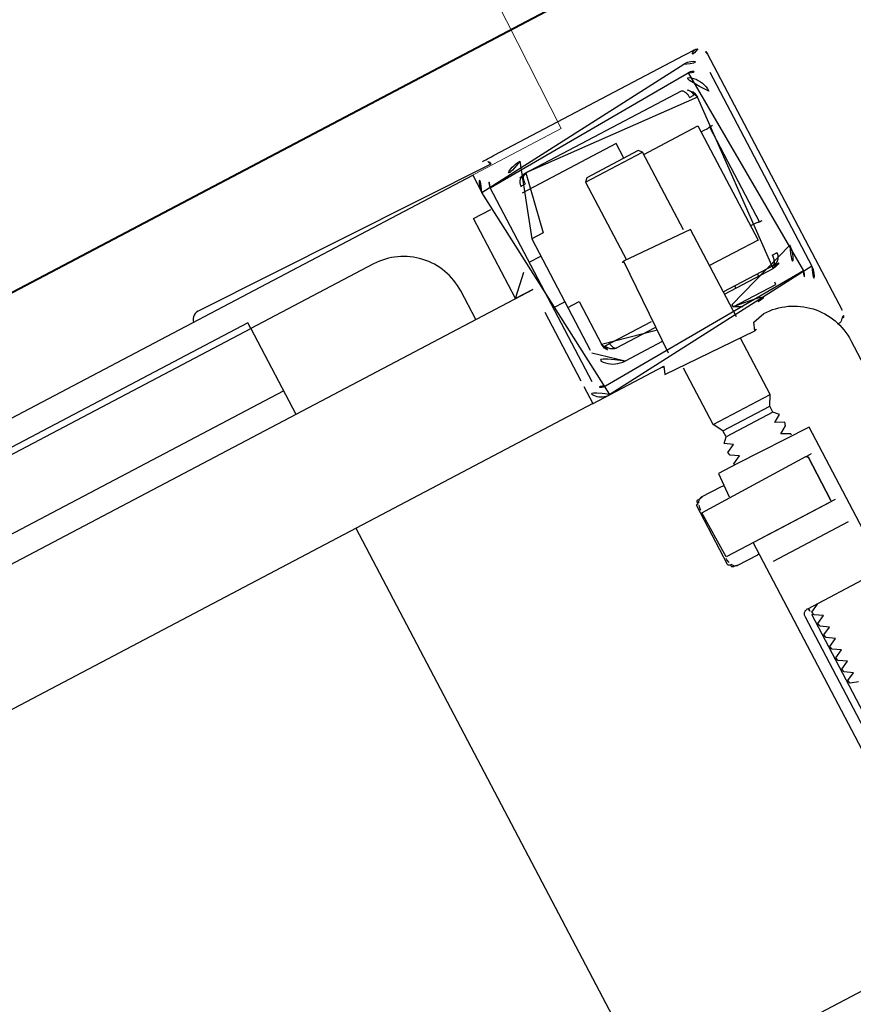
# Model space of a CAD drawing. Header units: metres. Extents: x 7408630 to 7411134, y 5569633 to 5570339.
# Tile 228 of 256: x 7410508.132 to 7410508.261, y 5569912.128 to 5569912.281. Entities that reach past the tile are written whole.
import ezdxf
from ezdxf.enums import TextEntityAlignment as Align

# ---------------------------------------------------------------- set-up
doc = ezdxf.new("R2010")
doc.units = ezdxf.units.M
doc.header["$MEASUREMENT"] = 0
doc.layers.add('0-wypos-sanitarne', color=1, linetype='Continuous')
for name, color, linetype, lineweight in [('OPIS POM NOWE', 140, 'Continuous', 5), ('Opis_pom', 9, 'Continuous', 18), ('Sciany', 2, 'Continuous', 40)]:
    doc.layers.add(name, color=color, linetype=linetype, lineweight=lineweight)
doc.styles.add('ARIAL', font='tahoma.ttf')

# ---------------------------------------------------------------- blocks, each defined once
blk = doc.blocks.new('A$C324a30b8')
at = {"lineweight": 0}
for points in [[(-0.1783207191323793, -0.4783186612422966), (-0.177970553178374, -0.2391586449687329), (-0.1772702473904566, -0.1195763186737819), (-0.1755240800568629, 1.384364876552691e-06)], [(-0.1755240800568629, -1.956768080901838e-15), (0.1755240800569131, -2.033095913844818e-15)]]:
    blk.add_lwpolyline(points, dxfattribs=at)
blk = doc.blocks.new('99400_TOP')
for points in [[(0.1649285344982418, 0.1496802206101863), (-0.1647679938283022, 0.1496802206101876)], [(-0.1719983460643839, 0.1449742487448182), (-0.1719983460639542, 0.080358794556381)], [(-0.1737547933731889, 0.1423589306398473), (-0.1737547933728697, 0.09435893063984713), (-0.1737602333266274, 0.09424418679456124), (-0.1737764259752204, 0.09412954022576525), (-0.1738031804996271, 0.094018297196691), (-0.1738401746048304, 0.0939136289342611), (-0.173885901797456, 0.09381770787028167), (-0.1739382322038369, 0.09373226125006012), (-0.1739955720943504, 0.09365821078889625), (-0.1740591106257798, 0.09359256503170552), (-0.1741284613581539, 0.09353498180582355), (-0.1742028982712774, 0.09348564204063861), (-0.1742816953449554, 0.09344472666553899), (-0.1743641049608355, 0.09341234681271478), (-0.174449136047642, 0.09338813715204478), (-0.1745356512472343, 0.09337153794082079), (-0.1746225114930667, 0.09336198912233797), (-0.1747085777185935, 0.09335893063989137), (-0.185291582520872, 0.09335893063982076)], [(-0.1747997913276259, 0.09435893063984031), (-0.1747997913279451, 0.1423589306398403)], [(-0.1184726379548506, 0.0496799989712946), (-0.1184726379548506, 0.1396802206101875), (0.1115273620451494, 0.1396802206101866), (0.1115273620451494, 0.0496799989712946)], [(-0.1734150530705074, 0.08435893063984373), (-0.1865844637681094, 0.08435893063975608)], [(-0.1719983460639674, 0.08230426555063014), (-0.1716725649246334, 0.08235879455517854), (-0.1681965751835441, 0.08235879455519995), (-0.1680931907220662, 0.08235849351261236), (-0.1679847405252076, 0.08233861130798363), (-0.1678924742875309, 0.08225261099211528), (-0.1677875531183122, 0.08223860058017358), (-0.1676219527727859, 0.08223051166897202), (-0.16752068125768, 0.08222550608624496), (-0.1674083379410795, 0.08220612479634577), (-0.167299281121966, 0.08213562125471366), (-0.1672519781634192, 0.08200465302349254), (-0.1672519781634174, 0.08173873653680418), (-0.1671059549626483, 0.08171851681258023), (-0.1670086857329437, 0.08168468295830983), (-0.1669253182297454, 0.08161940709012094), (-0.166874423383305, 0.08147853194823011), (-0.1668744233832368, 0.0712382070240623), (-0.1669148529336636, 0.07111216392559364), (-0.1670108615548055, 0.07103175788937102), (-0.1672519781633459, 0.07097553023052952), (-0.1672519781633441, 0.07071463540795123), (-0.1672797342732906, 0.07061093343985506), (-0.1673514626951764, 0.07053720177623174), (-0.1674628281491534, 0.07049911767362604), (-0.1676219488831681, 0.07048707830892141), (-0.1677476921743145, 0.07048201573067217), (-0.1678925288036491, 0.07046487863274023), (-0.167968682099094, 0.07038724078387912), (-0.1680692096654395, 0.07035953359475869), (-0.1681968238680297, 0.07035879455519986), (-0.1716710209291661, 0.07035879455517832), (-0.1719983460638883, 0.0704122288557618)], [(-0.1682910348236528, 0.08235362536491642), (-0.1677170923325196, 0.08220830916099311), (-0.1673819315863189, 0.08176020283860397)], [(-0.1672271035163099, 0.08135118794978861), (-0.167142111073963, 0.08081757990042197), (-0.1671264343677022, 0.08055490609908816)], [(-0.1863321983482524, 0.08035893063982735), (-0.1752630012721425, 0.08035893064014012), (-0.1736681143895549, 0.0803589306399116)], [(-0.1863321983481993, 0.07235893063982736), (-0.1855041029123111, 0.07235893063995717), (-0.1856689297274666, 0.07245537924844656), (-0.1856980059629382, 0.07255879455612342)], [(-0.1671264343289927, 0.0721626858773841), (-0.1671421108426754, 0.07190001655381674), (-0.1672271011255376, 0.07136642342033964)], [(-0.1673819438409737, 0.07095738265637), (-0.1677171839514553, 0.07050918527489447), (-0.1682910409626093, 0.07036396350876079)], [(-0.1840985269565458, 0.06388060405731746), (-0.175898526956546, 0.063880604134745)], [(-0.1758985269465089, 0.06281761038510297), (-0.1840985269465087, 0.06281761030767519)], [(-0.1749985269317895, 0.06125876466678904), (-0.1849985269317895, 0.06125876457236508)], [(-0.2009930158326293, 0.05497456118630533), (-0.2009930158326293, 0.009984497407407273)], [(-0.200007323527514, 0.05638163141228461), (-0.1998749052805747, 0.05642196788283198), (-0.1997562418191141, 0.05644779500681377), (-0.1996235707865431, 0.05646514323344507), (-0.1994803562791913, 0.05647064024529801)], [(-0.159998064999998, 0.0466799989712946), (-0.159998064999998, 0.04967999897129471), (0.1600019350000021, 0.04967999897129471), (0.1600019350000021, 0.04667999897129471)], [(-0.159998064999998, 0.03367999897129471), (-0.159998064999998, 0.04567999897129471)], [(-0.1947798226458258, 0.04377924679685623), (-0.185998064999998, 0.04377924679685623)], [(-0.191998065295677, 0.04417999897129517), (-0.191998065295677, 0.04377924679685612)], [(-0.187998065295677, 0.04417999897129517), (-0.187998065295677, 0.04377924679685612)], [(-0.173998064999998, 0.04377924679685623), (-0.167215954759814, 0.04377924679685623)], [(-0.1666362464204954, 0.04267999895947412), (-0.1666618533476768, 0.04283769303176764), (-0.166686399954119, 0.04295136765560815), (-0.1667153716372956, 0.04306035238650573), (-0.1667486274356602, 0.04316407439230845), (-0.1667858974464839, 0.04326165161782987), (-0.1668339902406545, 0.04336661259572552), (-0.1668866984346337, 0.04346135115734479), (-0.1669436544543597, 0.04354517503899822), (-0.1670132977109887, 0.043626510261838), (-0.1670958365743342, 0.04369791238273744), (-0.1671830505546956, 0.04374776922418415), (-0.1672835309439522, 0.0437785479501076), (-0.1671816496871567, 0.04377194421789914), (-0.1670768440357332, 0.04375782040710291), (-0.1669626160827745, 0.04373371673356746), (-0.1668620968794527, 0.04370461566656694), (-0.1667652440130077, 0.04366908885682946), (-0.1666607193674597, 0.04362185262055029), (-0.1665692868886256, 0.04357223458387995), (-0.166461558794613, 0.04350250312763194), (-0.1663604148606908, 0.04342401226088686), (-0.1662663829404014, 0.04333723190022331), (-0.1661799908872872, 0.04324263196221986), (-0.1661018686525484, 0.0431408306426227), (-0.1660328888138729, 0.04303299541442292), (-0.1659734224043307, 0.04291982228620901), (-0.1659237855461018, 0.04280194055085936), (-0.1658842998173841, 0.0426799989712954), (-0.173998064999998, 0.0426799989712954)], [(-0.1849985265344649, 0.01917999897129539), (-0.1944980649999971, 0.01917999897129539), (-0.1944980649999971, 0.03917999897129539), (-0.185998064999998, 0.03917999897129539)], [(-0.1959086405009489, 0.03678511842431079), (-0.196017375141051, 0.03678687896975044), (-0.1961553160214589, 0.03678847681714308), (-0.1963177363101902, 0.0367898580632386), (-0.1964980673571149, 0.03679098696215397)], [(-0.161498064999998, 0.03367999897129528), (-0.1634980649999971, 0.03367999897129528)], [(-0.1849985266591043, 0.03237999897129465), (-0.1849985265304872, 0.01875876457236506), (-0.184498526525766, 0.01825876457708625), (-0.1754985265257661, 0.01825876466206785), (-0.1749985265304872, 0.01875876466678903), (-0.1749985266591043, 0.03237999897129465)], [(0.1600019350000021, 0.02667999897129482), (0.1570019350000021, 0.02967999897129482), (0.1600019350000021, 0.02967999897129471), (-0.159998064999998, 0.02967999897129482), (-0.156998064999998, 0.02967999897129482), (-0.159998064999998, 0.02667999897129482)], [(-0.1569980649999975, 0.02967999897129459), (-0.1569980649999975, 0.01567999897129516), (-0.1599980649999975, 0.01567999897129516)], [(0.1060236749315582, 0.02967999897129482), (0.1060236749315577, 0.02559639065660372), (-0.1184726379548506, 0.02559639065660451)], [(-0.161498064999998, 0.02567999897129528), (-0.1634980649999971, 0.02567999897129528)], [(-0.196498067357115, 0.02016827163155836), (-0.1963177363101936, 0.02016940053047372), (-0.1961553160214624, 0.0201707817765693), (-0.1960173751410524, 0.0201723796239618), (-0.195908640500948, 0.02017414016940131)], [(-0.1749985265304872, 0.01875876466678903), (-0.1849985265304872, 0.01875876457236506)], [(-0.1819980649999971, 0.01825876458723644), (-0.1819980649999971, 0.01567999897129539), (-0.1654980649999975, 0.01567999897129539)], [(-0.1663614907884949, 0.01353433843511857), (-0.1662515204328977, 0.01363718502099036), (-0.1661841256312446, 0.01371171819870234), (-0.1661217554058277, 0.01379075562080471), (-0.1660586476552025, 0.01388358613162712), (-0.1660041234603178, 0.01397812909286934), (-0.1659578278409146, 0.01407364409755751), (-0.1659193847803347, 0.01416941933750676), (-0.1658854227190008, 0.01427527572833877), (-0.1658601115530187, 0.01437987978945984), (-0.1658424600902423, 0.01448532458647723), (-0.1658327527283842, 0.01458521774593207), (-0.1658308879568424, 0.01468825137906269), (-0.1659305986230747, 0.01468001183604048), (-0.1660642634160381, 0.01468002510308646), (-0.1662962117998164, 0.01468015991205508), (-0.1664046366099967, 0.01467983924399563), (-0.1665052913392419, 0.01467956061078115), (-0.1666069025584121, 0.0146831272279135), (-0.1666096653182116, 0.01458310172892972), (-0.16661878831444, 0.01448225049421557), (-0.1666250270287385, 0.0143795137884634), (-0.1666364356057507, 0.01427763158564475), (-0.1666519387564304, 0.01417589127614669), (-0.1666718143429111, 0.01407234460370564), (-0.1666967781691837, 0.01396655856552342), (-0.1667256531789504, 0.01386538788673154), (-0.1667582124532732, 0.01376928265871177), (-0.1668018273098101, 0.01366127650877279), (-0.1668500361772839, 0.01356207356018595), (-0.1669024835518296, 0.01347298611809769), (-0.1669684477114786, 0.01338271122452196), (-0.1670388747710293, 0.01330793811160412), (-0.1671182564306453, 0.01324620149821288), (-0.1672518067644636, 0.01318001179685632), (-0.1947494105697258, 0.01318001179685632), (-0.1949282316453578, 0.01328302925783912), (-0.1950069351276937, 0.01335898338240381), (-0.195073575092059, 0.01344371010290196), (-0.1951289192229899, 0.01353142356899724), (-0.1951800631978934, 0.0136301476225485), (-0.1952207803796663, 0.01372443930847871), (-0.1952574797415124, 0.01382543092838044), (-0.195289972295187, 0.01393256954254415), (-0.1953180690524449, 0.01404530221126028), (-0.1953384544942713, 0.01414569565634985), (-0.1953552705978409, 0.01424880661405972), (-0.1953684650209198, 0.01435419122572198), (-0.1953777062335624, 0.01446163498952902), (-0.195384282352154, 0.01457644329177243), (-0.195385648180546, 0.01468001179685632), (-0.1961660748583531, 0.01466554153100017), (-0.1961615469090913, 0.01456450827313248), (-0.1961500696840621, 0.01445942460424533), (-0.1961299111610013, 0.01435265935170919), (-0.1961042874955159, 0.01425341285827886), (-0.1960687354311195, 0.01414814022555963), (-0.1960296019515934, 0.01405477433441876), (-0.1959786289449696, 0.01395395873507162), (-0.1959242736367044, 0.01386341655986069), (-0.1958606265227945, 0.01377283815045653), (-0.195790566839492, 0.01368730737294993), (-0.1957144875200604, 0.01360725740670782), (-0.1956327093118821, 0.01353300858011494)], [(-0.03304796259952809, 0.00967999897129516), (-0.1599980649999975, 0.00967999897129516), (-0.1599980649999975, 0.01267999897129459)]]:
    blk.add_lwpolyline(points)
for points in [[(-0.1599318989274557, 0.04967999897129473), (-0.1724831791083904, 0.04968022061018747, 0.4055189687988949), (-0.171998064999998, 0.05017999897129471), (-0.171998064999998, 0.05087999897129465, 0.414213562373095), (-0.172498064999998, 0.05137999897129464), (-0.187498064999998, 0.05137999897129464, 0.414213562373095), (-0.187998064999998, 0.05087999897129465), (-0.187998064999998, 0.05017999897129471, 0.4055189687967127), (-0.1875129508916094, 0.04968022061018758), (-0.18999847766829, 0.0496802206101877, -0.414213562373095), (-0.1999984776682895, 0.0596802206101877), (-0.1999984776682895, 0.1396802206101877, -0.2660007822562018), (-0.195061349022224, 0.1483038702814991)], [(-0.1879983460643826, 0.1448272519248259), (-0.1879983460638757, 0.06855893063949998, 0.414213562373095), (-0.1877983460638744, 0.06835893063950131), (-0.1754525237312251, 0.06835893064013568), (-0.1721983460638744, 0.06835893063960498, 0.414213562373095), (-0.1719983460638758, 0.06855893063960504), (-0.171998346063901, 0.072358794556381)], [(-0.17636198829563, 0.1070690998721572), (-0.1751446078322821, 0.1066617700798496, 0.0500551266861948), (-0.1749985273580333, 0.1064002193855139), (-0.1749985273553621, 0.1061173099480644, 0.05005514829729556), (-0.1751446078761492, 0.1058557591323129), (-0.1763619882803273, 0.1054484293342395, 0.7198969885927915), (-0.1763619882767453, 0.1050690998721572), (-0.1751446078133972, 0.1046617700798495, 0.0500551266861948), (-0.1749985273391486, 0.1044002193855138), (-0.1749985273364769, 0.1041173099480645, 0.05005514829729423), (-0.1751446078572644, 0.1038557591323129), (-0.1763619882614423, 0.1034484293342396, 0.7198969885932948), (-0.1763619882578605, 0.1030690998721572), (-0.1751446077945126, 0.1026617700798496, 0.05005512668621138), (-0.1749985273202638, 0.1024002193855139), (-0.1749985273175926, 0.1021173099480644, 0.05005514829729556), (-0.1751446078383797, 0.1018557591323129), (-0.1763619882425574, 0.1014484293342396, 0.7198969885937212), (-0.1763619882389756, 0.101069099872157), (-0.1751446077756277, 0.1006617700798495, 0.05005512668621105), (-0.174998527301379, 0.1004002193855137), (-0.1749985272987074, 0.1001173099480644, 0.05005514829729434), (-0.1751446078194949, 0.09985575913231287), (-0.1763619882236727, 0.09944842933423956, 0.7198969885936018), (-0.1763619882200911, 0.09906909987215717), (-0.1751446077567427, 0.09866177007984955, 0.0500551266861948), (-0.1749985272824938, 0.09840021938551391), (-0.1749985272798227, 0.09811730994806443, 0.05005514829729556), (-0.1751446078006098, 0.09785575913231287), (-0.1763619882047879, 0.09744842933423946, 0.7198969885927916), (-0.1763619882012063, 0.09706909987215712), (-0.1751446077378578, 0.09666177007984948, 0.0500551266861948), (-0.1749985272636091, 0.0964002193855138), (-0.1749985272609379, 0.09611730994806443, 0.05005514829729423), (-0.1751446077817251, 0.09585575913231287), (-0.1763619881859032, 0.09544842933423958, 0.7198969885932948), (-0.1763619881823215, 0.09506909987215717), (-0.1751446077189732, 0.09466177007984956, 0.05005512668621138), (-0.1749985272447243, 0.09440021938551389), (-0.1749985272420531, 0.09411730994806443, 0.05005514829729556), (-0.1751446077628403, 0.09385575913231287), (-0.1763619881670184, 0.0934484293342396, 0.1828356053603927), (-0.1764716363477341, 0.0933589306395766)], [(-0.1856990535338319, 0.08015879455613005), (-0.1856980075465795, 0.07256365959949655), (-0.1856980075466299, 0.08015878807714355), (-0.1856692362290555, 0.08026174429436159), (-0.1855904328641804, 0.08033551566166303), (-0.1769547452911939, 0.08035879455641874), (-0.1672489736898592, 0.0803587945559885, -0.4142135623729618), (-0.1670489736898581, 0.08015879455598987), (-0.1670489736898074, 0.07255879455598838, -0.4142135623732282), (-0.1672489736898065, 0.07235879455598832), (-0.1854289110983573, 0.07235879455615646), (-0.18552502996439, 0.07240119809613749), (-0.185594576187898, 0.07255879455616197)], [(-0.184998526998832, 0.06835893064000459), (-0.1849985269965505, 0.06811730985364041, -0.05005514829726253), (-0.184852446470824, 0.06785575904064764), (-0.1836350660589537, 0.06744842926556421, -0.7198969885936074), (-0.1836350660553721, 0.0670690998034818), (-0.1848524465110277, 0.06666176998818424, -0.050055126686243), (-0.1849985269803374, 0.06640021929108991), (-0.1849985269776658, 0.06611730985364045, -0.05005514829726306), (-0.1848524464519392, 0.06585575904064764), (-0.183635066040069, 0.06544842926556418, -0.7198969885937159), (-0.1836350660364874, 0.06506909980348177), (-0.1848524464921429, 0.06466176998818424, -0.05005512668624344), (-0.1849985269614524, 0.06440021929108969), (-0.1840985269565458, 0.06388060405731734), (-0.1840985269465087, 0.06281761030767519), (-0.1849985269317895, 0.06125876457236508), (-0.1849985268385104, 0.05137999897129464)], [(-0.174998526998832, 0.06835893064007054), (-0.1749985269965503, 0.06811730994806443, 0.05005514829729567), (-0.1751446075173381, 0.06785575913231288), (-0.1763619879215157, 0.06744842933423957, 0.719896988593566), (-0.176361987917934, 0.06706909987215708), (-0.1751446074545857, 0.06666177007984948, 0.05005512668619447), (-0.1749985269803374, 0.06640021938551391), (-0.1749985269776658, 0.06611730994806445, 0.05005514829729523), (-0.1751446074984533, 0.06585575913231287), (-0.176361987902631, 0.06544842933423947, 0.7198969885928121), (-0.1763619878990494, 0.06506909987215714), (-0.1751446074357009, 0.06466177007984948, 0.0500551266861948), (-0.1749985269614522, 0.0644002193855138), (-0.175898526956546, 0.063880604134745), (-0.1758985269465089, 0.06281761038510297), (-0.1749985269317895, 0.06125876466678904), (-0.1749985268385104, 0.05137999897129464)], [(-0.2001062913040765, 0.05634344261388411, 0.09130093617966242), (-0.2005536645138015, 0.05603520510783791, 0.1989090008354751), (-0.2009930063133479, 0.05497456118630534)], [(-0.1994446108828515, 0.05639836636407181, 0.1708347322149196), (-0.2001062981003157, 0.05634345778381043)], [(-0.1862480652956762, 0.04656102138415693, 0.1190956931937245), (-0.1899980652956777, 0.04764342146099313, 0.1190956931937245), (-0.1937480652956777, 0.04656102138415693)], [(-0.185998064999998, 0.04817999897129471), (-0.185998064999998, 0.03287999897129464, 0.414213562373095), (-0.185498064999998, 0.03237999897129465), (-0.174498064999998, 0.03237999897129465, 0.414213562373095), (-0.173998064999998, 0.03287999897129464), (-0.173998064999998, 0.0481799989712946)], [(-0.1984980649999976, 0.04217999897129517, -0.414213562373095), (-0.1944980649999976, 0.04617999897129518), (-0.186248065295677, 0.04617999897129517), (-0.186248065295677, 0.04656102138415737), (-0.193748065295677, 0.04656102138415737), (-0.193748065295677, 0.04617999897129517)], [(-0.173998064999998, 0.04617999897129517), (-0.1674980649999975, 0.04617999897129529, -0.414213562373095), (-0.1634980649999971, 0.04217999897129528), (-0.1635294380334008, 0.0426799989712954)], [(-0.185998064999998, 0.04417999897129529), (-0.1944980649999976, 0.04417999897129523, 0.414213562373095), (-0.1964980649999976, 0.04217999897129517), (-0.1964980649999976, 0.01517999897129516, 0.414213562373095), (-0.1944980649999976, 0.01317999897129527), (-0.1674980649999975, 0.01317999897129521, 0.414213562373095), (-0.1654980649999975, 0.01517999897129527), (-0.1654980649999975, 0.02267999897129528), (-0.1634980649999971, 0.02267999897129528), (-0.1634980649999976, 0.04217999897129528)], [(-0.1634980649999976, 0.03467999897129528), (-0.1654980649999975, 0.03467999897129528), (-0.1654980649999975, 0.04217999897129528, 0.414213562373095), (-0.1674980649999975, 0.04417999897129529), (-0.173998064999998, 0.04417999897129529)], [(-0.1944980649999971, 0.02024689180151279), (-0.1951502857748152, 0.02024387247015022), (-0.1954206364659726, 0.02024196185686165), (-0.1955995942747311, 0.02023936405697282), (-0.1956660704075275, 0.02023638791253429, 0.1164652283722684), (-0.1958896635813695, 0.02018362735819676), (-0.1960062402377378, 0.02012534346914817), (-0.1960062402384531, 0.03683391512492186), (-0.1958896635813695, 0.03677563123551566, 0.1164652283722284), (-0.1956660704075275, 0.03672287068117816), (-0.1954206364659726, 0.03671729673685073), (-0.1951502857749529, 0.03671538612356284), (-0.1944980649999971, 0.03671236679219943)], [(-0.14999847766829, 0.02967999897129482), (-0.14999847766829, 0.02468022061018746, 0.414213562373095), (-0.13999847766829, 0.01468022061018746), (-0.1184726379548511, 0.01468022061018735), (-0.1184726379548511, 0.02967999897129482)], [(-0.1674980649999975, 0.01117999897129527, 0.414213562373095), (-0.1634980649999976, 0.01517999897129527), (-0.1634980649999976, 0.02267999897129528)], [(-0.1984980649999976, 0.01517999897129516, 0.414213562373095), (-0.1944980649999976, 0.01117999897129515)], [(-0.2009930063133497, 0.009984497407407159, 0.198909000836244), (-0.2005536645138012, 0.008923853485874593, 0.09130093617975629), (-0.2001062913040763, 0.008615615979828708)], [(-0.1623653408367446, 0.008486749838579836), (-0.1624946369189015, 0.008488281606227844), (-0.1626871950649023, 0.008489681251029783), (-0.162935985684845, 0.008490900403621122), (-0.1632325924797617, 0.008491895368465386), (-0.1635663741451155, 0.008492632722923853), (-0.1639258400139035, 0.008493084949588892), (-0.1642751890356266, 0.008493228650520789), (-0.1977092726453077, 0.008493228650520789), (-0.1984089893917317, 0.00849266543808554), (-0.1990272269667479, 0.008491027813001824), (-0.19948215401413, 0.008488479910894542), (-0.1996076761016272, 0.008492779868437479), (-0.1997278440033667, 0.00850655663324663), (-0.1998370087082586, 0.008527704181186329), (-0.2000326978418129, 0.00858609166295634, 0.5170328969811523), (-0.1986974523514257, 0.009524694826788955)], [(-0.1632983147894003, 0.009478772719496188, 0.4125364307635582), (-0.1622983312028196, 0.008484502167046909), (-0.1125041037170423, 0.008484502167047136), (-0.1122130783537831, 0.008513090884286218), (-0.1119331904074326, 0.008597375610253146), (-0.1116750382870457, 0.00873451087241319), (-0.1114482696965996, 0.00891896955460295), (-0.1112617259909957, 0.009144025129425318), (-0.1111222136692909, 0.009400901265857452), (-0.1110353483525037, 0.00967999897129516)]]:
    blk.add_lwpolyline(points, format="xyb")
for points in [[(-0.199998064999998, 0.01267999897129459), (-0.199998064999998, 0.0466799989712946, -0.414213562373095), (-0.196998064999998, 0.0496799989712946), (-0.162998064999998, 0.0496799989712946, -0.414213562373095), (-0.159998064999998, 0.0466799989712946), (-0.159998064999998, 0.01267999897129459, -0.414213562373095), (-0.162998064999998, 0.00967999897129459), (-0.196998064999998, 0.00967999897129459, -0.414213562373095)], [(-0.161498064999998, 0.0466799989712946), (-0.161498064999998, 0.01267999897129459, -0.414213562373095), (-0.162998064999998, 0.01117999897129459), (-0.196998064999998, 0.01117999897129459, -0.414213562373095), (-0.198498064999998, 0.01267999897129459), (-0.198498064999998, 0.0466799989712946, -0.414213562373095), (-0.196998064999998, 0.0481799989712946), (-0.162998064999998, 0.0481799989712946, -0.414213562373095)]]:
    blk.add_lwpolyline(points, format="xyb", close=True)
for points in [[(-0.1946662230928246, 0.04377924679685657), (-0.1946642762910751, 0.0437792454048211), (-0.1946634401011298, 0.04377924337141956), (-0.1946626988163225, 0.04377924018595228), (-0.1946620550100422, 0.04377923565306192), (-0.1946615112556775, 0.04377922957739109), (-0.1946610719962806, 0.04377922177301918), (-0.1946607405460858, 0.04377921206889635), (-0.1946605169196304, 0.04377920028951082), (-0.1946604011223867, 0.04377918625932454), (-0.1946606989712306, 0.04377912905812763), (-0.1946610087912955, 0.04377910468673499), (-0.1946614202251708, 0.043779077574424), (-0.1946619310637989, 0.0437790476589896), (-0.1946625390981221, 0.04377901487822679), (-0.1946632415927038, 0.04377897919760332), (-0.1946649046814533, 0.04377889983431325), (-0.1946668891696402, 0.04377881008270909), (-0.1946691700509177, 0.04377871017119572), (-0.1946716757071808, 0.04377860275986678), (-0.1946743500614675, 0.04377848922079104), (-0.1946771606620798, 0.04377836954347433), (-0.1946800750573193, 0.0437782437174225), (-0.1946921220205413, 0.04377767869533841), (-0.1946980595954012, 0.04377734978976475), (-0.1947039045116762, 0.04377696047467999), (-0.1947067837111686, 0.04377673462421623), (-0.1947095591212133, 0.04377648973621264), (-0.1947121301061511, 0.04377623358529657), (-0.1947145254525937, 0.04377596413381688), (-0.1947167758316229, 0.04377567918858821), (-0.1947189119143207, 0.04377537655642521), (-0.1947229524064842, 0.04377471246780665), (-0.1947247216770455, 0.04377439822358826), (-0.1947263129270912, 0.04377410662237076), (-0.1947294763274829, 0.04377348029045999), (-0.1947313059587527, 0.04377309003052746), (-0.194732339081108, 0.0437728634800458), (-0.1947334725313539, 0.04377261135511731), (-0.1947347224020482, 0.04377233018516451), (-0.1947361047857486, 0.04377201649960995), (-0.1947376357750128, 0.04377166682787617), (-0.1947393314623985, 0.04377127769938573), (-0.1947412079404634, 0.04377084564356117), (-0.1947432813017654, 0.04377036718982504), (-0.1947455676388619, 0.04376983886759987), (-0.1947480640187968, 0.04376926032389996), (-0.1947506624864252, 0.0437686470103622), (-0.1947533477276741, 0.04376799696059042), (-0.1947561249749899, 0.0437673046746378), (-0.1947589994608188, 0.04376656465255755), (-0.1947619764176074, 0.04376577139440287), (-0.1947650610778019, 0.04376491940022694), (-0.1947682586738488, 0.04376400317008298), (-0.1947715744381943, 0.04376301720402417), (-0.194778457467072, 0.0437608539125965), (-0.194785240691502, 0.04375856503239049), (-0.194791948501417, 0.04375614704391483), (-0.1947986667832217, 0.0437535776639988), (-0.1948054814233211, 0.04375083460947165), (-0.1948124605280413, 0.04374790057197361), (-0.1948194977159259, 0.04374480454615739), (-0.1948265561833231, 0.04374155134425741), (-0.1948336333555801, 0.04373813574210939), (-0.194840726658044, 0.04373455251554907), (-0.194847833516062, 0.04373079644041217), (-0.1948549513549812, 0.04372686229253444), (-0.1948620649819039, 0.04372275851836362), (-0.1948691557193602, 0.04371850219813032), (-0.1948762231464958, 0.04371409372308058), (-0.1948832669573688, 0.04370953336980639), (-0.1948902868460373, 0.04370482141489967), (-0.1948972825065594, 0.04369995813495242), (-0.1949042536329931, 0.04369494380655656), (-0.1949111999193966, 0.04368977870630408), (-0.1949181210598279, 0.04368446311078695), (-0.1949250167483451, 0.0436789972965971), (-0.1949318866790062, 0.04367338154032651), (-0.1949387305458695, 0.04366761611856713), (-0.1949455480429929, 0.04366170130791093), (-0.1949523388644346, 0.04365563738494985), (-0.1949591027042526, 0.04364942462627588), (-0.194965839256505, 0.04364306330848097), (-0.1949725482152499, 0.04363655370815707), (-0.1949792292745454, 0.04362989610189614), (-0.1949858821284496, 0.04362309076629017), (-0.1949925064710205, 0.04361613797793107), (-0.1949991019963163, 0.04360903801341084), (-0.195005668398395, 0.04360179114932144), (-0.1950122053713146, 0.04359439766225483), (-0.1950187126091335, 0.04358685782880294), (-0.1950251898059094, 0.04357917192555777), (-0.1950316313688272, 0.04357134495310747), (-0.195038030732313, 0.04356338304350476), (-0.1950443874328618, 0.04355528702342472), (-0.195050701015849, 0.0435470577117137), (-0.1950569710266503, 0.04353869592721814), (-0.1950631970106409, 0.04353020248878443), (-0.1950693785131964, 0.04352157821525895), (-0.1950755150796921, 0.04351282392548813), (-0.1950816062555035, 0.04350394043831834), (-0.195087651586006, 0.04349492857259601), (-0.1950936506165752, 0.04348578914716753), (-0.1950996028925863, 0.04347652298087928), (-0.1951055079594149, 0.04346713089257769), (-0.1951113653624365, 0.04345761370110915), (-0.1951171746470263, 0.04344797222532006), (-0.1951229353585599, 0.04343820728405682), (-0.1951286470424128, 0.04342831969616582), (-0.1951343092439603, 0.04341831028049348), (-0.1951399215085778, 0.04340817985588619), (-0.195145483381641, 0.04339792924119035), (-0.195150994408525, 0.04338755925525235), (-0.1951564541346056, 0.04337707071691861), (-0.1951618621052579, 0.04336646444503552), (-0.1951672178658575, 0.04335574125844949), (-0.1951725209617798, 0.0433449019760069), (-0.1951777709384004, 0.04333394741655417), (-0.1951829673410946, 0.04332287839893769), (-0.1951881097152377, 0.04331169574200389), (-0.1951931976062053, 0.04330040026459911), (-0.1951982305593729, 0.0432889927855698), (-0.1952032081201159, 0.04327747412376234), (-0.1952081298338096, 0.04326584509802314), (-0.1952129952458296, 0.04325410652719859), (-0.1952178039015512, 0.0432422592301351), (-0.1952225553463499, 0.04323030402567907), (-0.1952272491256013, 0.0432182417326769), (-0.1952318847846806, 0.04320607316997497), (-0.1952364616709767, 0.04319379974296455), (-0.19524096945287, 0.04318145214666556), (-0.1952454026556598, 0.04316904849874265), (-0.1952497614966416, 0.04315659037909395), (-0.1952582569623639, 0.04313151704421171), (-0.1952664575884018, 0.04310624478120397), (-0.1952743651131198, 0.04308078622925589), (-0.1952819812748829, 0.04305515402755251), (-0.1952893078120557, 0.043029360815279), (-0.195296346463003, 0.04300341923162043), (-0.1953030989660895, 0.04297734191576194), (-0.1953095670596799, 0.04295114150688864), (-0.195315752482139, 0.04292483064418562), (-0.1953216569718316, 0.04289842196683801), (-0.1953272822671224, 0.04287192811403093), (-0.195332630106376, 0.04284536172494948), (-0.1953377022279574, 0.04281873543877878), (-0.1953425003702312, 0.04279206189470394), (-0.1953470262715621, 0.04276535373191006), (-0.1953512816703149, 0.04273862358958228), (-0.1953552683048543, 0.04271188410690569), (-0.1953589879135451, 0.04268514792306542), (-0.1953624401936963, 0.04265842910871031), (-0.1953655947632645, 0.04263175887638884), (-0.1953684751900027, 0.04260512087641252), (-0.195371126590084, 0.0425784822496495), (-0.195372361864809, 0.0425652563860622), (-0.1953729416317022, 0.04255876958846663), (-0.1953734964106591, 0.04255237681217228), (-0.1953740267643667, 0.04254608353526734), (-0.1953745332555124, 0.04253989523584), (-0.1953750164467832, 0.04253381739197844), (-0.1953754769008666, 0.04252785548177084), (-0.1953759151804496, 0.04252201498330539), (-0.1953763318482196, 0.04251630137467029), (-0.1953767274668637, 0.0425107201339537), (-0.1953771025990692, 0.04250527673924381), (-0.1953774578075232, 0.04249997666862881), (-0.1953777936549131, 0.0424948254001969), (-0.195378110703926, 0.04248982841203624), (-0.1953784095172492, 0.04248499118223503), (-0.1953786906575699, 0.04248031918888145), (-0.1953789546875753, 0.04247581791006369), (-0.1953792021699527, 0.04247149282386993), (-0.1953794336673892, 0.04246734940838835), (-0.1953796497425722, 0.04246339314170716), (-0.1953798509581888, 0.0424596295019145), (-0.1953800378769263, 0.0424560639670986), (-0.1953802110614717, 0.04245270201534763), (-0.1953803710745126, 0.04244954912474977), (-0.1953805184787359, 0.0424466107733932), (-0.195380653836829, 0.04244389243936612), (-0.1953807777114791, 0.04244139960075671), (-0.1953808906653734, 0.04243913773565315), (-0.1953809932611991, 0.04243711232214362), (-0.1953811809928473, 0.04243357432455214), (-0.1953813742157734, 0.04243019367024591), (-0.1953815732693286, 0.04242692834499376), (-0.1953817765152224, 0.04242377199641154), (-0.1953819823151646, 0.04242071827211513), (-0.1953823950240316, 0.04241489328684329), (-0.1953827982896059, 0.0424094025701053), (-0.1953831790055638, 0.04240419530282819), (-0.1953835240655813, 0.04239922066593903), (-0.1953838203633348, 0.04239442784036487), (-0.1953840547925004, 0.04238976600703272), (-0.1953842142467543, 0.04238518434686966), (-0.1953842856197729, 0.04238063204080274), (-0.1953842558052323, 0.04237605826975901), (-0.1953841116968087, 0.04237141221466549), (-0.1953838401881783, 0.04236664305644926), (-0.1953834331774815, 0.04236175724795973), (-0.1953829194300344, 0.04235705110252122), (-0.1953823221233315, 0.04235255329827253), (-0.1953816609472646, 0.0423482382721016), (-0.1953809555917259, 0.04234408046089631), (-0.1953802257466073, 0.04234005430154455), (-0.1953794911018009, 0.04233613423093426), (-0.1953780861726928, 0.04232851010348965), (-0.1953768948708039, 0.04232097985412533), (-0.1953764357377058, 0.04231720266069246), (-0.1953761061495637, 0.04231342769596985), (-0.1953759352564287, 0.04230966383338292), (-0.1953759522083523, 0.04230591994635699), (-0.195376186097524, 0.04230220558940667), (-0.1953766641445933, 0.04229854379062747), (-0.1953774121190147, 0.04229495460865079), (-0.1953784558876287, 0.04229145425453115), (-0.1953798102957, 0.0422880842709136), (-0.1953806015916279, 0.04228646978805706), (-0.1953814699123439, 0.04228490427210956), (-0.1953824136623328, 0.04228339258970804), (-0.1953834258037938, 0.04228194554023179), (-0.195384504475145, 0.04228056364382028), (-0.1953856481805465, 0.04227924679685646), (-0.1953874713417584, 0.04227740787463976), (-0.1953894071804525, 0.0422757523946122), (-0.1953914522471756, 0.04227428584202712), (-0.1953936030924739, 0.04227301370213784), (-0.1953958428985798, 0.04227194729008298), (-0.1953981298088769, 0.04227110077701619), (-0.1954004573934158, 0.04227046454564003), (-0.195402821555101, 0.04227002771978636), (-0.1954076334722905, 0.04226970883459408), (-0.1954124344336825, 0.04227004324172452), (-0.1954171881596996, 0.04227090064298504), (-0.195421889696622, 0.0422721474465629), (-0.1954311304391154, 0.04227528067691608), (-0.1954406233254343, 0.04227862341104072), (-0.1954457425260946, 0.04228020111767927), (-0.195451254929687, 0.04228162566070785), (-0.1954572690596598, 0.04228282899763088), (-0.1954604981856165, 0.04228332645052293), (-0.1954638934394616, 0.04228374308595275), (-0.1954711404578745, 0.04228429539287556), (-0.1954785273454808, 0.04228444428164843), (-0.1954860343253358, 0.04228425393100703), (-0.1954937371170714, 0.04228379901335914), (-0.1955017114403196, 0.0422831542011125), (-0.1955100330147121, 0.04228239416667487), (-0.1955187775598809, 0.04228159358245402), (-0.1955280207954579, 0.04228082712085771), (-0.1955378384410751, 0.04228016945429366), (-0.1955482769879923, 0.04227969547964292), (-0.1955587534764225, 0.04227944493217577), (-0.1955691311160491, 0.04227935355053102), (-0.1955795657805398, 0.04227933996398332), (-0.195590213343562, 0.04227932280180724), (-0.1956120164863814, 0.04227918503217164), (-0.1956335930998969, 0.04227910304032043), (-0.1956548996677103, 0.0422790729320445), (-0.1956759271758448, 0.04227908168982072), (-0.1956966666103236, 0.04227911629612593), (-0.1957372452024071, 0.04227921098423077), (-0.1957570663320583, 0.0422792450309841), (-0.195776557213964, 0.04227925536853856), (-0.1959476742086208, 0.04227932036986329), (-0.1959622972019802, 0.04227932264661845), (-0.1959764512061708, 0.0422793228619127), (-0.1959901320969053, 0.0422793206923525), (-0.1960033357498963, 0.04227931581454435), (-0.1960160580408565, 0.04227930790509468), (-0.1960282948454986, 0.04227929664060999), (-0.1960400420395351, 0.04227928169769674), (-0.1960512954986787, 0.04227926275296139), (-0.1960620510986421, 0.04227923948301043), (-0.1960722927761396, 0.04227929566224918), (-0.196081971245, 0.04227974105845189), (-0.1960910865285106, 0.04228052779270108), (-0.1960996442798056, 0.04228156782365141), (-0.1961076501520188, 0.04228277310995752), (-0.1961151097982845, 0.04228405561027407), (-0.1961284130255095, 0.04228650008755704), (-0.196134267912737, 0.04228748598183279), (-0.1961395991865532, 0.04228819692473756), (-0.1961444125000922, 0.04228854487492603), (-0.1961487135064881, 0.04228844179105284), (-0.1961506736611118, 0.0422881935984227), (-0.1961525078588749, 0.04228779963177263), (-0.1961542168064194, 0.04228724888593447), (-0.1961558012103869, 0.04228653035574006), (-0.1961572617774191, 0.04228563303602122), (-0.1961585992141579, 0.04228454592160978), (-0.196159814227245, 0.04228325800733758), (-0.1961609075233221, 0.04228175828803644), (-0.196161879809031, 0.04228003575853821), (-0.1961627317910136, 0.04227807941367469), (-0.1961634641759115, 0.04227587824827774), (-0.1961640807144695, 0.04227348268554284), (-0.1961645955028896, 0.04227128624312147), (-0.1961648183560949, 0.04227041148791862), (-0.1961650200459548, 0.04226976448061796), (-0.1961652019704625, 0.04226940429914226), (-0.1961653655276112, 0.04226939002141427), (-0.1961655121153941, 0.04226978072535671), (-0.1961656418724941, 0.04227062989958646), (-0.1961657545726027, 0.04227198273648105), (-0.1961658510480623, 0.04227388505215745), (-0.1961659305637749, 0.04227631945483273), (-0.196165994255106, 0.04227924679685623), (-0.1961660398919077, 0.0422823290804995), (-0.196166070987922, 0.0422857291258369), (-0.1961660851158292, 0.04228939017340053), (-0.1961660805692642, 0.04229325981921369), (-0.1961660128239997, 0.04230136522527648), (-0.1961658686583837, 0.04230972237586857), (-0.1961656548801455, 0.04231814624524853), (-0.1961653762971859, 0.04232668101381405), (-0.1961650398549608, 0.04233537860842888), (-0.1961648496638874, 0.04233986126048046), (-0.1961646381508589, 0.0423445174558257), (-0.1961643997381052, 0.0423494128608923), (-0.1961641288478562, 0.04235461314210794), (-0.1961638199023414, 0.04236018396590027), (-0.1961636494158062, 0.04236312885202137), (-0.1961634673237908, 0.04236619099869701), (-0.1961626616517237, 0.04237918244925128), (-0.1961622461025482, 0.0423856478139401), (-0.1961617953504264, 0.04239224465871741), (-0.1961612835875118, 0.04239914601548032), (-0.196160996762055, 0.04240276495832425), (-0.1961606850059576, 0.042406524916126), (-0.1961603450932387, 0.04241044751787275), (-0.1961599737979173, 0.04241455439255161), (-0.1961595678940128, 0.04241886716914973), (-0.1961591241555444, 0.04242340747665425), (-0.1961586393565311, 0.04242819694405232), (-0.1961581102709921, 0.04243325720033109), (-0.1961575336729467, 0.04243860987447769), (-0.1961569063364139, 0.04244427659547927), (-0.1961562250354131, 0.04245027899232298), (-0.1961558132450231, 0.04245386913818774), (-0.196155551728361, 0.04245613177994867), (-0.1961552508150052, 0.04245870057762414), (-0.196154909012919, 0.04246156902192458), (-0.1961545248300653, 0.04246473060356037), (-0.1961540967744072, 0.04246817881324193), (-0.1961536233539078, 0.04247190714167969), (-0.1961531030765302, 0.04247590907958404), (-0.1961525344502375, 0.04248017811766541), (-0.1961519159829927, 0.0424847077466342), (-0.1961512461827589, 0.04248949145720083), (-0.1961505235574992, 0.04249452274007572), (-0.1961497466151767, 0.04249979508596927), (-0.1961489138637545, 0.0425053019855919), (-0.1961480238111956, 0.042511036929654), (-0.196147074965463, 0.04251699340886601), (-0.19614606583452, 0.04252316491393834), (-0.1961449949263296, 0.04252954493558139), (-0.1961438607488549, 0.04253612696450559), (-0.1961426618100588, 0.04254290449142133), (-0.1961413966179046, 0.04254987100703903), (-0.1961400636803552, 0.04255702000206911), (-0.1961386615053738, 0.04256434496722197), (-0.1961371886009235, 0.04257183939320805), (-0.1961356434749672, 0.04257949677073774), (-0.1961340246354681, 0.04258731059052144), (-0.1961323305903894, 0.0425952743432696), (-0.1961305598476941, 0.04260338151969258), (-0.1961287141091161, 0.04261161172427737), (-0.1961248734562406, 0.04262808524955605), (-0.196120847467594, 0.04264451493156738), (-0.1961166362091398, 0.04266089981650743), (-0.1961122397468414, 0.04267723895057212), (-0.1961076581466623, 0.04269353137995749), (-0.1961028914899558, 0.04270977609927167), (-0.1960979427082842, 0.04272596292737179), (-0.1960928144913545, 0.04274208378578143), (-0.1960875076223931, 0.04275813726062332), (-0.1960820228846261, 0.04277412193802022), (-0.1960763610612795, 0.04279003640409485), (-0.1960705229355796, 0.04280587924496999), (-0.1960645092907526, 0.04282164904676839), (-0.1960583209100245, 0.04283734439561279), (-0.1960519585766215, 0.04285296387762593), (-0.1960454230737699, 0.04286850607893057), (-0.1960387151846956, 0.04288396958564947), (-0.196031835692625, 0.04289935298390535), (-0.1960247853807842, 0.04291465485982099), (-0.1960175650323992, 0.04292987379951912), (-0.1960101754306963, 0.0429450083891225), (-0.1960026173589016, 0.04296005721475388), (-0.1959948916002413, 0.04297501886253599), (-0.1959869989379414, 0.04298989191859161), (-0.1959789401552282, 0.04300467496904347), (-0.1959707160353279, 0.04301936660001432), (-0.1959623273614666, 0.04303396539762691), (-0.1959537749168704, 0.04304846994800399), (-0.1959450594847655, 0.04306287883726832), (-0.195936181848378, 0.04307719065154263), (-0.1959271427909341, 0.04309140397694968), (-0.19591794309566, 0.04310551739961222), (-0.1959085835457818, 0.043119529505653), (-0.1958990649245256, 0.04313343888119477), (-0.1958893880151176, 0.04314724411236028), (-0.195879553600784, 0.04316094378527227), (-0.195869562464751, 0.0431745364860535), (-0.1958594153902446, 0.0431880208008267), (-0.195849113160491, 0.04320139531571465), (-0.1958386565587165, 0.04321465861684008), (-0.195828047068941, 0.04322780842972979), (-0.1958172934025, 0.04324083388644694), (-0.1958063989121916, 0.04325373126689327), (-0.195795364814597, 0.04326649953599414), (-0.1957841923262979, 0.04327913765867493), (-0.1957728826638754, 0.04329164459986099), (-0.1957614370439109, 0.04330401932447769), (-0.1957498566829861, 0.04331626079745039), (-0.1957381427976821, 0.04332836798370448), (-0.1957262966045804, 0.04334033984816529), (-0.1957143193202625, 0.04335217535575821), (-0.1957022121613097, 0.0433638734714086), (-0.1956899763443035, 0.04337543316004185), (-0.1956776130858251, 0.04338685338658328), (-0.1956651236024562, 0.04339813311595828), (-0.1956525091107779, 0.04340927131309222), (-0.1956397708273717, 0.04342026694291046), (-0.1956269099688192, 0.04343111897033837), (-0.1956139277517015, 0.04344182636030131), (-0.1956008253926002, 0.04345238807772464), (-0.1955876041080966, 0.04346280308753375), (-0.1955742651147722, 0.04347307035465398), (-0.1955608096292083, 0.04348318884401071), (-0.1955472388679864, 0.04349315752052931), (-0.1955335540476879, 0.04350297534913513), (-0.1955197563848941, 0.04351264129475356), (-0.1955058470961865, 0.04352215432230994), (-0.1954918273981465, 0.04353151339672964), (-0.1954776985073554, 0.04354071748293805), (-0.1954634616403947, 0.04354976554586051), (-0.1954491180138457, 0.0435586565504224), (-0.19543466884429, 0.04356738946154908), (-0.1954201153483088, 0.04357596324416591), (-0.1954054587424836, 0.04358437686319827), (-0.195390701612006, 0.04359262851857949), (-0.1953758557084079, 0.04360071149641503), (-0.1953609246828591, 0.04360862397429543), (-0.1953459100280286, 0.04361636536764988), (-0.1953308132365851, 0.04362393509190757), (-0.1953156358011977, 0.04363133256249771), (-0.1953003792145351, 0.04363855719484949), (-0.1952850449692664, 0.04364560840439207), (-0.1952696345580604, 0.04365248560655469), (-0.195254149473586, 0.04365918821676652), (-0.1952385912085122, 0.04366571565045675), (-0.1952229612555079, 0.04367206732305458), (-0.1952072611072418, 0.04367824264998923), (-0.1951914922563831, 0.04368424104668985), (-0.1951756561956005, 0.04369006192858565), (-0.1951597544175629, 0.04369570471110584), (-0.1951437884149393, 0.04370116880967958), (-0.1951277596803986, 0.04370645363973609), (-0.1951116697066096, 0.04371155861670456), (-0.1950955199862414, 0.04371648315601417), (-0.1950793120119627, 0.04372122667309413), (-0.1950630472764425, 0.04372578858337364), (-0.1950467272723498, 0.04373016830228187), (-0.1950303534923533, 0.04373436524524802), (-0.1950139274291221, 0.04373837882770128), (-0.1949974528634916, 0.0437422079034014), (-0.1949809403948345, 0.04374584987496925), (-0.1949643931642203, 0.04374930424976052), (-0.1949478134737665, 0.04375257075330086), (-0.1949312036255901, 0.04375564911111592), (-0.1949145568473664, 0.04375854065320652), (-0.1949059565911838, 0.04375996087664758), (-0.1948969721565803, 0.04376139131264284), (-0.19488760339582, 0.04376282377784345), (-0.1948778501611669, 0.04376425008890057), (-0.1948677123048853, 0.04376566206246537), (-0.1948571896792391, 0.04376705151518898), (-0.1948462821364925, 0.0437684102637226), (-0.1948349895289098, 0.04376973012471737), (-0.1948233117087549, 0.04377100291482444), (-0.1948112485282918, 0.04377222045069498), (-0.194798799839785, 0.04377337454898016), (-0.1947924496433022, 0.04377392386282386), (-0.1947863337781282, 0.0437744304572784), (-0.1947805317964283, 0.04377488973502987), (-0.1947750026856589, 0.04377530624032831), (-0.1947697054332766, 0.0437756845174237), (-0.1947645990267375, 0.04377602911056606), (-0.194754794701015, 0.04377663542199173), (-0.1947452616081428, 0.04377716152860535), (-0.1947405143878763, 0.04377740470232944), (-0.1947360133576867, 0.04377762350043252), (-0.194731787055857, 0.04377781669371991), (-0.1947277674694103, 0.04377798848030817), (-0.1947123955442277, 0.04377854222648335), (-0.194704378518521, 0.04377876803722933), (-0.1946959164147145, 0.04377895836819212), (-0.194693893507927, 0.0437789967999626), (-0.1946919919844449, 0.04377903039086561), (-0.1946902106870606, 0.04377905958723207), (-0.1946885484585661, 0.04377908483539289), (-0.1946855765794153, 0.0437791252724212), (-0.1946829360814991, 0.04377915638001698), (-0.1946779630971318, 0.04377920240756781), (-0.194675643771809, 0.04377921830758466), (-0.1946734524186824, 0.04377923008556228), (-0.194671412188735, 0.04377923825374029), (-0.1946695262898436, 0.04377924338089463), (-0.1946677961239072, 0.04377924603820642)], [(-0.1184726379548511, 0.01368022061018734), (0.111527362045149, 0.01368022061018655), (0.111527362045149, 0.01468022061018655), (-0.1184726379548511, 0.01468022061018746)]]:
    blk.add_lwpolyline(points, close=True)
for centre, major_axis, ratio, start_param, end_param in [((-0.1748000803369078, 0.09435893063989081), (6.661863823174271e-15, -0.001000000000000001), 0.0002890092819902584, -6.328254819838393e-11, 1.570796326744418), ((-0.1676253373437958, 0.08203061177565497), (3.524850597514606e-06, 0.0001999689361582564), 0.1331837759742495, 0.005020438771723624, 0.005025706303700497), ((-0.1672297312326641, 0.08153457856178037), (1.316290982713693e-05, 0.0001995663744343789), 0.2230003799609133, 0.006305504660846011, 0.006351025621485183), ((-0.1676253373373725, 0.07068697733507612), (3.524851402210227e-06, -0.0001999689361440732), 0.133183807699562, 6.278106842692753, 6.278112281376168), ((-0.1672297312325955, 0.07118301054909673), (1.316290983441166e-05, -0.0001995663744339), 0.2230003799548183, 6.276731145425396, 6.2767768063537)]:
    blk.add_ellipse(centre, major_axis=major_axis, ratio=ratio, start_param=start_param, end_param=end_param)
blk = doc.blocks.new('A$C4ebe9e89')
blk.add_blockref('99400_TOP', (0, 0))
blk = doc.blocks.new('A$C142d3faa')
at = {"layer": 'Sciany'}
blk.add_lwpolyline([(2204.094827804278, 1469.106190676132), (1893.225359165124, 1469.106190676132)], dxfattribs=at)
at = {"layer": '0-wypos-sanitarne', "xscale": 100, "yscale": 100, "zscale": 100, "rotation": 180}
for name, p in [('A$C324a30b8', (2047.114032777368, 1467.385243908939)), ('A$C4ebe9e89', (2047.114032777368, 1468.353243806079))]:
    blk.add_blockref(name, p, dxfattribs=at)
at = {"layer": 'OPIS POM NOWE', "style": 'ARIAL'}
for tag, p in [('E1,4', (2085.453509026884, 1677.902724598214)), ('E1,4', (2642.565068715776, 1467.098580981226)), ('E1,4', (2887.554946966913, 1334.669140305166)), ('E1,1', (2346.15172770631, 945.3069204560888)), ('E1,2', (2380.289767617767, 731.4605824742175)), ('E1,4', (3248.926969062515, 423.5622677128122)), ('E1,3', (2269.290473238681, 389.8474601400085)), ('E1,5', (4145.396889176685, -41.41678165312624))]:
    blk.add_attdef(tag, text='', height=23.936, dxfattribs=at).set_placement(p, align=Align.MIDDLE_CENTER)
at = {"layer": 'Opis_pom', "ltscale": 0.7, "style": 'ARIAL'}
for tag, p in [('B1,18', (784.175454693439, 4749.376909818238)), ('B1,21', (1474.160621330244, 4744.552251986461)), ('B1/17', (593.1950013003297, 4721.360037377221)), ('1,23', (2643.879736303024, 4721.360037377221)), ('1,22', (2015.997302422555, 4715.619925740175)), ('A1,1', (-123.2752701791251, 4710.792713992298)), ('B1,1', (2964.213888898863, 4687.194759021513)), ('B1,19', (983.4770436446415, 4684.250472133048)), ('A1,6', (-365.3793687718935, 4657.226791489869)), ('A1,16', (198.2072643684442, 4631.436355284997)), ('B1,20', (1267.194878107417, 4624.632454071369)), ('B1,3', (3298.013043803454, 4567.235815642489)), ('B1,4', (4545.109849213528, 4480.622250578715)), ('A1,5', (-782.1155021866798, 4446.932694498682)), ('A1,2', (-186.9193724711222, 4425.112318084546)), ('A1,15', (198.2072643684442, 4391.000839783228)), ('B1,2', (2872.012077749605, 4302.459186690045)), ('A1,3', (-121.2895641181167, 4150.905633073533)), ('B1,8', (2427.383192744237, 4053.123158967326)), ('B1,6', (4754.926236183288, 3940.334623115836)), ('A1,4', (-837.6792277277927, 3920.772192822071)), ('B1,14', (401.2060605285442, 3890.998977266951)), ('B1,13', (1255.283140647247, 3857.264790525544)), ('B1,5', (4487.887436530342, 3854.524062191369)), ('B1,10', (1961.599271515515, 3852.276071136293)), ('B1,9', (2126.781835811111, 3827.246892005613)), ('B1,7', (3203.179523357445, 3799.68363001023)), ('B1,11', (2118.658790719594, 3658.838670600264)), ('B1,12', (1949.477289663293, 3633.257187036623)), ('C1,2', (2894.604733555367, 3427.283363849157)), ('C1,3', (2160.246723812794, 3198.455877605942)), ('C1,1', (3129.25555325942, 2706.44898945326)), ('C1,4', (2077.339235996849, 2485.413103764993)), ('C1,5', (2131.383208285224, 2180.309788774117)), ('C1,10', (3196.043433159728, 2172.920878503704)), ('C1,9', (3215.995519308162, 1907.634199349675)), ('C1,6', (2168.073843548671, 1819.58528353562)), ('D0,18', (1348.653176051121, 1483.781635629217)), ('C1,8', (2890.195548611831, 1472.29709332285)), ('C1,7', (2247.746238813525, 1432.404889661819)), ('D,03', (680.1466722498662, 1361.206844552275)), ('D0,15', (1769.826019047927, 1360.285680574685)), ('D,07', (301.6534830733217, 1339.208595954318)), ('D0,6', (-189.623502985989, 1299.117330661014)), ('D0,8', (-573.6059719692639, 1280.794415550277)), ('D0,2', (1011.718833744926, 1184.667071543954)), ('D0,4', (520.2942003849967, 1181.603761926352)), ('D0,14', (1790.011409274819, 1156.002015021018)), ('D,05', (264.3299696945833, 1077.697489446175)), ('D0,13', (1760.78024321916, 974.2700197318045)), ('D0,09', (-770.0709432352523, 944.5551283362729)), ('D0,1', (999.9887503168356, 928.6062601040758)), ('D0,10', (-751.0723892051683, 564.5580135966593)), ('D0,11', (-751.0723892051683, 336.7382673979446)), ('D0,12', (198.7439030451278, 306.3970252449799))]:
    blk.add_attdef(tag, text='', height=11.968, dxfattribs=at).set_placement(p, align=Align.MIDDLE_CENTER)

msp = doc.modelspace()

# ---------------------------------------------------------------- block references
at = {"xscale": 0.01, "yscale": 0.01, "zscale": 0.01, "rotation": 27.75854060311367}
msp.add_blockref('A$C142d3faa', (7410496.779402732, 5569889.662845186), dxfattribs=at)

doc.saveas('drawing.dxf')
